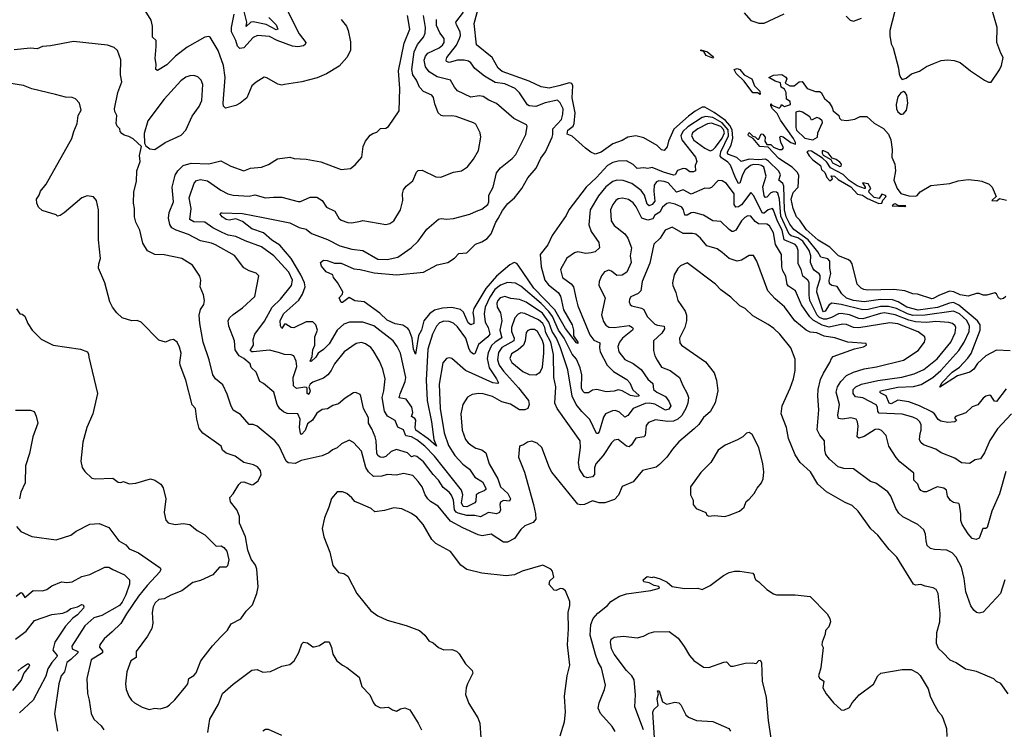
# Model space of a CAD drawing. Extents: x 1245515 to 1420776, y 606314 to 671314.
# Tile 122 of 256: x 1308556 to 1315842, y 649529 to 654784. Entities that reach past the tile are written whole.
import ezdxf

# ---------------------------------------------------------------- set-up
doc = ezdxf.new("R2010")
doc.units = 0

msp = doc.modelspace()

# ---------------------------------------------------------------- linework, layer by layer
at = {"layer": '0CON10XD'}
for points in [[(1315046.2, 654905), (1314993.8, 654705), (1314993.9, 654666.1), (1315003.8, 654605), (1315018.8, 654575), (1315060, 654425), (1315063.6, 654383.6), (1315072.5, 654355), (1315085, 654340), (1315115, 654350), (1315155, 654382.5), (1315215, 654403.3), (1315265, 654436.2), (1315325, 654463.3), (1315375, 654482), (1315425, 654488), (1315471.7, 654481.7), (1315515, 654466.2), (1315592.5, 654405), (1315695, 654336.7), (1315725, 654321.2), (1315745, 654321.2), (1315806.6, 654413.4), (1315820.8, 654445), (1315832.5, 654505), (1315816.6, 654536.6), (1315785.4, 654615), (1315787.9, 654725), (1315751.4, 654855)], [(1310934, 654785), (1310974, 654735), (1310987.1, 654705), (1311005, 654620), (1311004.4, 654555), (1310976.9, 654503.1), (1310919.7, 654440.3), (1310827.4, 654382.6), (1310756.3, 654353.7), (1310645, 654323.3), (1310515.8, 654304.2), (1310495, 654300), (1310466.1, 654306.1), (1310385, 654352.5), (1310365, 654357.5), (1310305, 654321.2), (1310275, 654293.3), (1310235.8, 654205), (1310188.8, 654165), (1310155, 654148), (1310078.8, 654128.8), (1310065, 654142.5), (1310062.9, 654165), (1310076.2, 654355), (1310064.5, 654445), (1310025, 654556.2), (1309966.2, 654655), (1309955, 654660), (1309925, 654654.2), (1309795, 654581.4), (1309708.6, 654515), (1309645, 654448.6), (1309575, 654406.7), (1309563.8, 654415), (1309567.1, 654455), (1309557.5, 654497.5), (1309566.2, 654586.2), (1309565, 654630), (1309539.5, 654655), (1309539.2, 654735), (1309530.2, 654780.2), (1309472, 654872)], [(1311186.8, 651695), (1311161.8, 651755), (1311136.9, 651795), (1311136.2, 651835), (1311100, 651905), (1311081.1, 651995), (1311075, 652007.5), (1311043.9, 652023.9), (1311025, 652022), (1310965, 651982.5), (1310915, 651940), (1310873.7, 651926.3), (1310835, 651902.5), (1310795, 651897.1), (1310755, 651870), (1310722.8, 651817.2), (1310685, 651790.5), (1310667.8, 651742.2), (1310642.4, 651712.4), (1310635, 651721.2), (1310627, 651765), (1310631.2, 651825), (1310615.4, 651865), (1310535, 651867.6), (1310509, 651879), (1310481.7, 651901.7), (1310462.5, 651935), (1310436.7, 652026.7), (1310360.3, 652090.3), (1310334, 652105), (1310305, 652173.3), (1310269.5, 652209.5), (1310262, 652235), (1310214.4, 652275), (1310180, 652295), (1310150.3, 652340.3), (1310145, 652406.7), (1310104, 652515), (1310099.2, 652555), (1310109.2, 652575), (1310135, 652602), (1310205, 652650), (1310297.1, 652735), (1310326.4, 652886.4), (1310305.9, 652905.9), (1310255, 652923.8), (1310215, 652947.5), (1310145, 653036.9), (1310005, 653117.1), (1309975, 653130), (1309895, 653147.5), (1309805, 653192.9), (1309714.8, 653224.8), (1309683, 653243), (1309667.1, 653267.1), (1309658.3, 653315), (1309662.1, 653355), (1309693.6, 653435), (1309684.6, 653545), (1309707.7, 653632.3), (1309726.1, 653665), (1309766.3, 653703.7), (1309825, 653721.2), (1309955, 653717.5), (1310045, 653740), (1310118.3, 653698.3), (1310215, 653664.4), (1310265, 653683.5), (1310345, 653692.2), (1310398, 653712), (1310463.6, 653753.6), (1310555, 653767.1), (1310586.8, 653756.8), (1310675, 653751.1), (1310785, 653732.5), (1310935, 653674), (1311005, 653681.2), (1311039.7, 653710.3), (1311088, 653765), (1311098.8, 653845), (1311113.8, 653885), (1311150.5, 653929.5), (1311169.3, 653940.7), (1311198.8, 653951.2), (1311225, 653977.5), (1311265, 653980), (1311285, 653993.3), (1311365, 654110), (1311367.8, 654275), (1311360, 654405), (1311400.1, 654609.9), (1311443.9, 654715), (1311424.6, 654815)], [(1315852.3, 651437.7), (1315806.4, 651273.6), (1315748.9, 651145), (1315715, 651023.3), (1315705, 651016), (1315684, 651015), (1315655.8, 650945), (1315634.4, 650935.6), (1315605, 650941.9), (1315575, 650975.7), (1315529.5, 651045), (1315520.5, 651075), (1315520.8, 651125), (1315510.9, 651190.9), (1315505, 651201.2), (1315465, 651207.5), (1315442.8, 651222.8), (1315421.9, 651255), (1315415, 651298.8), (1315395, 651314.4), (1315345, 651325.6), (1315265, 651288.8), (1315245, 651288), (1315225, 651296.7), (1315211.2, 651315), (1315202, 651345), (1315172.5, 651375), (1315171.4, 651425), (1315069.8, 651509.8), (1315040.9, 651540.9), (1314986.9, 651625), (1314966.9, 651705), (1314933, 651743), (1314912, 651752), (1314885, 651749.2), (1314805, 651698.5), (1314765, 651685.6), (1314753.6, 651695), (1314760, 651775), (1314756.2, 651805), (1314745, 651825.7), (1314706.8, 651836.8), (1314645, 651825.3), (1314615, 651830), (1314609.5, 651855), (1314623.3, 651935), (1314597.8, 652025), (1314607.1, 652065), (1314632.5, 652105), (1314675, 652149.1), (1314725, 652174.7), (1314805, 652198.4), (1314896.2, 652213.8), (1315095, 652261.5), (1315205, 652333.3), (1315251.4, 652395), (1315257.3, 652417.3), (1315254.3, 652435), (1315205, 652472.4), (1315055, 652532), (1314995, 652538.1), (1314765, 652500.9), (1314725, 652504.8), (1314675, 652526.3), (1314645, 652530.4), (1314545, 652508.1), (1314492.9, 652522.9), (1314428.6, 652558.6), (1314403.3, 652583.3), (1314341.5, 652671.5), (1314297.3, 652775), (1314245, 652810), (1314234.2, 652824.2), (1314225.3, 652885), (1314203.2, 652925), (1314195.3, 652955), (1314193.6, 653045), (1314149.5, 653119.5), (1314134.8, 653205), (1314105, 653258.5), (1314085, 653268.6), (1314023.4, 653273.4), (1313999.2, 653289.2), (1313965, 653327.9), (1313945, 653330.4), (1313921.7, 653318.3), (1313898, 653295), (1313855.8, 653224.3), (1313835, 653214.5), (1313825, 653216.2), (1313805, 653229.1), (1313745, 653290.6), (1313685, 653294.4), (1313615, 653335.3), (1313545, 653355.4), (1313525, 653353.9), (1313495, 653336.8), (1313476.8, 653336.8), (1313468.4, 653375), (1313456, 653396), (1313407, 653417), (1313365, 653427.9), (1313345, 653421.8), (1313313.4, 653396.6), (1313292.3, 653357.7), (1313255, 653336.3), (1313241.6, 653308.4), (1313205, 653298.4), (1313160.4, 653315), (1313118.1, 653398.1), (1313095, 653428.5), (1313061.7, 653451.7), (1313017.4, 653462.6), (1312985, 653456.5), (1312968.1, 653445), (1312945.3, 653414.7), (1312928.8, 653375), (1312932.2, 653295), (1312955, 653260), (1313035, 653199.4), (1313056.2, 653165), (1313083.3, 653095), (1313074.5, 653035), (1313081.5, 652985), (1313047.8, 652915), (1313015, 652891.1), (1312975, 652889.1), (1312935, 652922.5), (1312915, 652929.2), (1312884.1, 652915.9), (1312862.1, 652887.9), (1312842.7, 652845), (1312841.2, 652815), (1312887.9, 652725), (1312862, 652598), (1312875, 652549.2), (1312892.9, 652522.9), (1312915, 652506.4), (1312955, 652503.7), (1313065, 652518.9), (1313090, 652505), (1313094.4, 652495), (1313089.4, 652485), (1313016.7, 652425), (1312994.7, 652395), (1312983.1, 652365), (1312988.8, 652325), (1313035, 652267.5), (1313095, 652237.1), (1313153.9, 652193.9), (1313205, 652121.8), (1313240.5, 652090.5), (1313245.4, 652045), (1313270, 652025), (1313335, 651993.2), (1313360.3, 651960.3), (1313373.2, 651925), (1313359.3, 651900.7), (1313335, 651893), (1313255, 651937.1), (1313215.8, 651944.2), (1313185, 651941.5), (1313095.6, 651904.4), (1313055, 651852.2), (1313035, 651839.4), (1312995, 651877.7), (1312965, 651890.8), (1312942.4, 651887.6), (1312891.4, 651865), (1312875, 651840), (1312845, 651730.8), (1312835, 651718.6), (1312825, 651720), (1312775, 651824.5), (1312715, 651881.8), (1312673.9, 651933.9), (1312643, 651995), (1312611, 652191), (1312558.2, 652355), (1312527.4, 652425), (1312495.6, 652475), (1312472.4, 652545), (1312425, 652609.8), (1312305, 652692.4), (1312255, 652710.9), (1312189.9, 652719.9), (1312145, 652733.4), (1312112.5, 652725), (1312095.2, 652705), (1312087.8, 652685), (1312088.6, 652655), (1312112.9, 652612.9), (1312123.3, 652555), (1312109.6, 652485), (1312122.9, 652427.1), (1312073.2, 652396.8), (1312048.5, 652371.5), (1312022.5, 652317.5), (1312014.5, 652275), (1312029.3, 652205), (1312084.7, 652125), (1312098.5, 652095), (1312095, 652089.2), (1312058.1, 652095), (1311855, 652186.2), (1311754.3, 652274.3), (1311735, 652279.2), (1311715, 652275.8), (1311687.2, 652242.8), (1311661.1, 652085), (1311667.5, 651905), (1311696.7, 651725), (1311728.5, 651631.5), (1311775, 651555.9), (1311835, 651493.4), (1311884.7, 651454.7), (1311925, 651396), (1311981.2, 651361.2), (1312005.8, 651315), (1312004.6, 651305), (1311994.1, 651295.9), (1311955, 651280.2), (1311934.7, 651265), (1311932.3, 651217.7), (1311924.4, 651205.6), (1311865.9, 651175.9), (1311838.6, 651178.6), (1311825.2, 651205.2), (1311834, 651265), (1311825, 651299.4), (1311625, 651551.9), (1311554.8, 651625), (1311495, 651672.7), (1311455, 651694), (1311412.9, 651702.9), (1311395, 651747.3), (1311355.3, 651765.3), (1311335.3, 651815.3), (1311278.4, 651848.4), (1311255, 651886.2), (1311238.5, 651985), (1311251.8, 652035), (1311261.5, 652125), (1311243.6, 652195), (1311218.5, 652255), (1311171.9, 652335), (1311155, 652355.7), (1311115, 652384.3), (1311085, 652393.1), (1311045, 652385.7), (1310957.1, 652325), (1310885, 652235.6), (1310860, 652185), (1310836.7, 652153.3), (1310805, 652130), (1310725, 652100), (1310706.5, 652085), (1310695.5, 652065), (1310705.8, 652035), (1310695, 652008.5), (1310684.4, 652015), (1310684.4, 652054.4), (1310679.2, 652059.2), (1310665, 652062.1), (1310605, 652052), (1310582.6, 652072.6), (1310580.8, 652135), (1310606.7, 652215), (1310600.9, 652255), (1310585, 652294), (1310565, 652302.7), (1310515, 652305.3), (1310471.5, 652318.5), (1310405, 652337.2), (1310285, 652324.9), (1310274.5, 652325), (1310262.4, 652335), (1310287.3, 652372.7), (1310284.1, 652415), (1310295, 652455.7), (1310368.8, 652551.2), (1310425.3, 652655), (1310486.7, 652715), (1310568.4, 652815), (1310575.8, 652855), (1310548.8, 652915), (1310437.5, 653035), (1310345, 653102.7), (1310225, 653145.6), (1310155, 653178.8), (1310098.9, 653188.9), (1310055, 653207.2), (1309985, 653243.8), (1309925, 653285.4), (1309845, 653287.1), (1309814.5, 653305), (1309826, 653385), (1309811.1, 653465), (1309847.1, 653572.9), (1309865, 653592.2), (1309895, 653600), (1309945, 653589.6), (1310045, 653521.3), (1310097.1, 653495), (1310135, 653485.3), (1310255, 653477.7), (1310295, 653486.7), (1310375, 653463.8), (1310435, 653470.5), (1310495, 653468.6), (1310617.3, 653437.3), (1310635, 653437.5), (1310705, 653470.6), (1310755, 653469.2), (1310794.2, 653445), (1310826.6, 653396.6), (1310887.2, 653367.2), (1310918, 653315), (1310935, 653299.2), (1310985, 653282.5), (1311015, 653279.5), (1311076.8, 653293.2), (1311095, 653295.8), (1311265, 653266.2), (1311295, 653273.8), (1311325, 653293.8), (1311374.1, 653375.9), (1311390.6, 653445), (1311389.4, 653495), (1311395.8, 653525), (1311415, 653551.2), (1311465, 653591.2), (1311492, 653655), (1311505, 653668), (1311535, 653669.2), (1311635, 653621.4), (1311672.1, 653617.9), (1311765, 653655.7), (1311825, 653665.8), (1311870.8, 653695), (1311915, 653752), (1311950.6, 653815), (1311968.6, 653915), (1311964.3, 653945), (1311930.3, 654010.3), (1311915, 654020.8), (1311785, 654067.8), (1311755, 654073.3), (1311695, 654068.5), (1311673.9, 654073.9), (1311653.3, 654095), (1311627.9, 654162.1), (1311617.6, 654207.6), (1311605.7, 654225), (1311545, 654252.9), (1311515, 654283.5), (1311492.5, 654335), (1311465, 654376.9), (1311457.3, 654415), (1311475.2, 654545), (1311500.6, 654599.4), (1311544.8, 654655.2), (1311557.5, 654685), (1311559.1, 654725), (1311544.3, 654815)], [(1310529.5, 654865), (1310625, 654679.2), (1310674.4, 654615), (1310669.6, 654600.4), (1310655, 654590.9), (1310615, 654582.3), (1310575, 654588.4), (1310460.5, 654630.5), (1310405, 654659.1), (1310315, 654666.9), (1310285, 654652.5), (1310213.5, 654576.5), (1310185, 654570.8), (1310168, 654588), (1310155, 654629.2), (1310122.6, 654695), (1310123, 654725), (1310143.9, 654825)], [(1310399.1, 654799.1), (1310453.3, 654745), (1310465.3, 654715), (1310455, 654708.2), (1310378.9, 654748.9), (1310285, 654768.1), (1310265.5, 654764.5), (1310232.7, 654732.7), (1310237.3, 654765), (1310213.4, 654865)], [(1310908.6, 652838.6), (1310878.8, 652875), (1310872.5, 652895), (1310825, 652917.1), (1310788.9, 652958.9), (1310782.5, 652985), (1310805, 653003.8), (1310831.9, 653001.9), (1310885, 652981.2), (1310935, 652981.1), (1311029.1, 652939.1), (1311075, 652935.3), (1311178.3, 652908.3), (1311345, 652894.7), (1311544.7, 652915.3), (1311645, 652967.5), (1311724.7, 652985.3), (1311773.1, 653016.9), (1311805, 653052.5), (1311865, 653058.5), (1311928.1, 653121.9), (1311975, 653140), (1312015, 653164.6), (1312045, 653198.1), (1312079.8, 653285), (1312097, 653313), (1312128.1, 653371.9), (1312168, 653422), (1312218.5, 653465), (1312272.7, 653535), (1312316.8, 653613.2), (1312378.8, 653685), (1312412.4, 653757.6), (1312446.5, 653805), (1312496.2, 653915), (1312501.8, 653935), (1312500.4, 653975), (1312564.6, 654045), (1312575.3, 654085), (1312577.5, 654125), (1312555, 654169.4), (1312535, 654188.8), (1312445, 654168.6), (1312375, 654142.4), (1312326.2, 654146.2), (1312314.2, 654154.2), (1312255, 654241.9), (1312223.3, 654275), (1312145, 654308.9), (1312075, 654319.6), (1311995, 654365.5), (1311925, 654422.5), (1311894.5, 654465), (1311877.6, 654477.6), (1311845, 654484.3), (1311796.5, 654483.5), (1311735, 654467.5), (1311714.2, 654475), (1311710.8, 654485), (1311716.4, 654505), (1311787.9, 654595), (1311811.2, 654645), (1311818, 654668), (1311816.5, 654695), (1311787.9, 654745), (1311784.6, 654765), (1311839, 654841)], [(1315885, 652332.5), (1315785, 652335.8), (1315704.2, 652295), (1315642.1, 652237.9), (1315615, 652195.9), (1315587.7, 652175), (1315495, 652145.6), (1315363.6, 652063.6), (1315378.6, 652095), (1315455, 652172.6), (1315509, 652211), (1315572.2, 652277.8), (1315597.1, 652312.9), (1315663.5, 652485), (1315662, 652525), (1315643.6, 652553.6), (1315505, 652670), (1315465, 652690), (1315435, 652685.9), (1315347.4, 652652.6), (1315205, 652633.2), (1315120.8, 652655), (1315057.3, 652695), (1315015, 652708.6), (1314925, 652712.4), (1314805, 652693.6), (1314725, 652704.6), (1314675, 652723), (1314638.4, 652755), (1314605, 652807.3), (1314564.8, 652814.8), (1314547.7, 652827.7), (1314544.8, 652854.8), (1314557, 652905), (1314550.2, 652945), (1314551.5, 652995), (1314535, 653013), (1314485, 653025.3), (1314461.6, 653065), (1314390.5, 653155), (1314285, 653230), (1314255, 653271), (1314226.6, 653325), (1314215, 653376.2), (1314210.6, 653550.6), (1314202.1, 653572.1), (1314174.5, 653595), (1314185.8, 653635), (1314173.1, 653663.1), (1314096.7, 653736.7), (1314075, 653750.3), (1314025, 653745.9), (1313955, 653750.7), (1313895, 653732.9), (1313863.3, 653763.3), (1313800.4, 653785), (1313792.4, 653795), (1313793.5, 653805), (1313820.6, 653855), (1313832.3, 653907.7), (1313829.2, 653969.2), (1313811.5, 654001.5), (1313777.8, 654037.8), (1313695, 654096.9), (1313625, 654135.2), (1313605, 654137.1), (1313553.4, 654106.6), (1313505, 654068.6), (1313395.5, 653974.5), (1313358, 653885), (1313347.9, 653842.1), (1313325, 653815.8), (1313305, 653820), (1313272, 653852), (1313175, 653910), (1313115, 653924.3), (1313056.8, 653913.2), (1313015, 653888.5), (1312945, 653865.6), (1312857.8, 653802.2), (1312815, 653787.4), (1312782.6, 653802.6), (1312742.5, 653832.5), (1312645, 653920.3), (1312606, 653936), (1312613, 653965), (1312650.6, 653995), (1312659.5, 654015), (1312665.2, 654095), (1312644.8, 654205), (1312649.1, 654295), (1312640.9, 654310.9), (1312625, 654317.2), (1312546.7, 654293.3), (1312475, 654276.9), (1312415, 654286.1), (1312325, 654329.5), (1312125, 654401.4), (1312096.8, 654425), (1312052.3, 654505), (1311936.9, 654596.9), (1311918.2, 654755), (1311949.3, 654865)], [(1313917.1, 654835), (1313965, 654777.8), (1314025, 654757.9), (1314065, 654758.9), (1314212.9, 654827.1)], [(1315895.7, 651865), (1315792.5, 651755), (1315735, 651668.1), (1315695, 651577.5), (1315665, 651531.2), (1315625, 651524.2), (1315585, 651497.1), (1315525, 651503.1), (1315475, 651537.5), (1315375.4, 651575.4), (1315334.5, 651604.5), (1315244, 651635), (1315225, 651652), (1315214.4, 651675), (1315219.7, 651719.7), (1315226.4, 651745), (1315226.4, 651785), (1315217.5, 651805), (1315196.6, 651826.6), (1315165, 651841.2), (1315085, 651862.5), (1314915, 651870), (1314905, 651883.3), (1314903.3, 651915), (1314892.7, 651932.7), (1314795, 651984.7), (1314740, 651990), (1314722.2, 652015), (1314723.5, 652045), (1314743.8, 652066.2), (1314785, 652083.9), (1314905, 652113), (1315084, 652136), (1315175, 652162.1), (1315245, 652194.1), (1315345, 652273.3), (1315445.9, 652395), (1315478.6, 652465), (1315483.9, 652503.9), (1315477.9, 652517.9), (1315459.4, 652535), (1315431.9, 652541.9), (1315335, 652549.2), (1315265, 652542), (1315185, 652546.1), (1315135, 652559.1), (1315035, 652598.9), (1314955, 652612.1), (1314925, 652608.7), (1314795, 652569.6), (1314765, 652571.5), (1314695, 652598.3), (1314635, 652608.9), (1314614.5, 652605.5), (1314562.1, 652577.9), (1314525, 652567.2), (1314505, 652567.1), (1314475, 652577.9), (1314455.9, 652595), (1314403.5, 652705), (1314397, 652745), (1314397.6, 652837.6), (1314387.8, 652855), (1314351.8, 652885), (1314339.8, 652935), (1314316.8, 652975), (1314315.3, 653075), (1314305.8, 653105), (1314295, 653118.6), (1314212, 653155), (1314198.2, 653225), (1314163.1, 653293.1), (1314135, 653374.4), (1314125.3, 653385.3), (1314095, 653376.2), (1314065, 653351.1), (1314052, 653352), (1313985, 653480.9), (1313965, 653504.3), (1313897.5, 653412.5), (1313875, 653398.8), (1313855, 653396.9), (1313843.8, 653415), (1313843.5, 653495), (1313785, 653572.2), (1313755, 653590.6), (1313725, 653594), (1313675, 653541.4), (1313655, 653534.4), (1313625, 653535.7), (1313525, 653492.5), (1313465, 653524.2), (1313415, 653506.4), (1313355.6, 653575.6), (1313325, 653586.8), (1313285, 653591.6), (1313267.9, 653582.1), (1313250.7, 653559.3), (1313248.8, 653515), (1313255, 653441.1), (1313235, 653415.3), (1313215, 653406.2), (1313199.1, 653419.1), (1313179.1, 653485), (1313155, 653519.3), (1313085, 653570.7), (1313022.7, 653592.7), (1312975, 653596.7), (1312945, 653585.9), (1312893.3, 653546.7), (1312839.3, 653480.7), (1312778.5, 653375), (1312766.9, 653265), (1312785, 653215.7), (1312841.9, 653135), (1312845.6, 653094.4), (1312815, 653065.7), (1312785, 653056.9), (1312745, 653053.5), (1312685, 653064.5), (1312661.7, 653058.3), (1312605, 653019.2), (1312558.6, 652935), (1312572.2, 652875), (1312637.5, 652827.5), (1312654.7, 652805), (1312674.5, 652715.5), (1312685.5, 652665), (1312775, 652451.5), (1312805, 652409.7), (1312849.9, 652389.9), (1312846.7, 652355), (1312851.6, 652325), (1312903.1, 652225), (1312949.3, 652179.3), (1313049.7, 652119.7), (1313071.6, 652095), (1313093.7, 652043.7), (1313138.9, 652001.1), (1313138, 651995), (1313117.6, 651992.4), (1313075, 651999.8), (1313015, 652035.3), (1312985, 652043.1), (1312955, 652033.9), (1312895, 652029.2), (1312826.7, 652046.7), (1312795, 652039.6), (1312765, 652021.5), (1312735, 652021.2), (1312722.5, 652032.5), (1312712.5, 652055), (1312715.3, 652155), (1312704, 652206), (1312675, 652270.9), (1312645, 652308), (1312584.9, 652425), (1312542.7, 652485), (1312497.5, 652585), (1312472.3, 652622.3), (1312415, 652681.9), (1312265, 652811.6), (1312225, 652831.8), (1312165, 652838.6), (1312115, 652819), (1312073, 652785), (1312035, 652728.2), (1312001.3, 652655), (1311991.8, 652605), (1311999.2, 652545), (1312022.5, 652505), (1312035.8, 652455), (1312021.2, 652435), (1311951.2, 652378.8), (1311925, 652310.8), (1311915, 652307.8), (1311895, 652321.8), (1311881.7, 652345), (1311858.4, 652425), (1311795, 652510), (1311765, 652536), (1311735, 652547.8), (1311695, 652550.4), (1311661.5, 652538.5), (1311640, 652515), (1311609.7, 652455), (1311577.4, 652345), (1311564.8, 652115), (1311572.2, 651965), (1311603.6, 651805), (1311620.9, 651675), (1311640, 651625), (1311579, 651679), (1311488.5, 651745), (1311483, 651763), (1311488.2, 651818.2), (1311480.7, 651830.7), (1311454.6, 651845), (1311465.9, 651875), (1311456.8, 651915), (1311415.5, 651975), (1311365, 651984), (1311372.3, 652012.3), (1311409, 652105), (1311412.9, 652135), (1311374, 652315), (1311348.7, 652365), (1311320, 652405), (1311177.1, 652517.1), (1311095, 652543.8), (1310996, 652544), (1310955, 652529.6), (1310905, 652484.5), (1310845, 652383.1), (1310805, 652341.9), (1310765, 652315.6), (1310746.4, 652285), (1310712.7, 652252.7), (1310706.4, 652256.4), (1310719.9, 652290.1), (1310725, 652338.6), (1310740.9, 652375), (1310739.5, 652435), (1310760.9, 652485), (1310747.3, 652525), (1310725, 652545.5), (1310675, 652545.4), (1310585, 652502.5), (1310566, 652504), (1310525, 652530), (1310515, 652530), (1310495, 652498), (1310485, 652516.7), (1310484.1, 652555.9), (1310510.9, 652609.1), (1310622.8, 652707.2), (1310649.3, 652750.7), (1310669, 652805), (1310663.8, 652835), (1310637.5, 652895), (1310565.7, 653015), (1310480.4, 653115), (1310421.5, 653151.5), (1310360.3, 653205), (1310275, 653235.3), (1310205, 653290.4), (1310155, 653308.8), (1310105, 653300.6), (1310083.8, 653305), (1310054.7, 653325), (1310038.9, 653345), (1310045, 653352.9), (1310055, 653353.6), (1310205, 653347.8), (1310358.2, 653318.2), (1310555, 653278.5), (1310625, 653245.4), (1310675, 653233.3), (1310715, 653199.6), (1310835, 653155.5), (1310925, 653110), (1311015, 653084.6), (1311095, 653074.5), (1311205, 653010.9), (1311275, 653008), (1311355, 653024.5), (1311452, 653095), (1311505, 653144), (1311567.9, 653232.1), (1311655, 653306), (1311675, 653312.9), (1311715, 653307.5), (1311765, 653310.8), (1311887.3, 653342.7), (1311936.4, 653366.4), (1311975, 653381.4), (1312020.8, 653415), (1312028.1, 653435), (1312026.7, 653485), (1312060, 653545), (1312085, 653649.2), (1312115, 653687.8), (1312200.8, 653755), (1312228.1, 653785), (1312301.4, 653935), (1312312, 653995), (1312306.2, 654005), (1312212.9, 654052.9), (1312085, 654163.3), (1312028.5, 654188.5), (1311986.1, 654216.1), (1311955, 654220.4), (1311895, 654209.1), (1311796.2, 654256.2), (1311773.3, 654283.3), (1311745, 654336.7), (1311645, 654360.4), (1311585, 654398.9), (1311560, 654435), (1311548.6, 654485), (1311558.2, 654515), (1311575, 654535.4), (1311661.2, 654575), (1311684.1, 654595), (1311695.9, 654615), (1311696.1, 654645), (1311665, 654686.9), (1311641.2, 654741.2), (1311639.7, 654785)], [(1314671.3, 654811.3), (1314700.3, 654780.3), (1314725, 654774), (1314785.6, 654794.4)], [(1310118.7, 651928.7), (1310092, 652012), (1310058.9, 652078.9), (1310005, 652123.3), (1309985, 652153.3), (1309958.9, 652265), (1309913.8, 652395), (1309888, 652535), (1309884.5, 652595), (1309895, 652636.7), (1309919.2, 652675), (1309923.3, 652705), (1309915.5, 652745.5), (1309892.5, 652805), (1309896, 652855), (1309888, 652885), (1309835, 652965.8), (1309755, 653015.6), (1309625, 653042.5), (1309555, 653046), (1309502.9, 653072.9), (1309468.3, 653128.3), (1309445.8, 653225), (1309415.7, 653285.7), (1309406, 653325), (1309405.7, 653385), (1309397.5, 653425), (1309401.7, 653508.3), (1309419.4, 653585), (1309424.1, 653664.1), (1309448, 653735), (1309442.7, 653777.3), (1309457.5, 653845), (1309395, 653900.8), (1309365, 653918), (1309328.3, 653928.3), (1309311.7, 653941.7), (1309300, 653955), (1309297.5, 653975), (1309276.4, 653996.4), (1309270, 654015), (1309276, 654075), (1309260, 654105), (1309258.1, 654125), (1309283.5, 654245), (1309312.9, 654325), (1309301.8, 654375), (1309305.6, 654485.6), (1309280, 654555), (1309255, 654578.8), (1309205, 654596.2), (1308955, 654622), (1308785, 654591.2), (1308725, 654586), (1308685, 654568.6), (1308635, 654572.5), (1308515, 654560)], [(1313685, 654500), (1313635, 654520), (1313618.3, 654548.3), (1313595, 654554.3), (1313595, 654560), (1313645, 654546.2), (1313683.3, 654515), (1313688.8, 654505), (1313685, 654500)], [(1314035, 654230), (1314015, 654242), (1313981.4, 654241.4), (1313917.6, 654327.6), (1313857.1, 654385), (1313842.5, 654415), (1313865, 654423.8), (1313885, 654415.7), (1313916.7, 654376.7), (1313973.3, 654345), (1313992.5, 654295), (1314033.3, 654255), (1314035, 654230)], [(1315852.5, 652735), (1315835, 652720), (1315815, 652713.3), (1315797.5, 652725), (1315783, 652753), (1315771.7, 652761.7), (1315713.6, 652743.6), (1315685, 652743.3), (1315656.4, 652756.4), (1315635, 652756.7), (1315575, 652737.5), (1315515, 652747.5), (1315468.5, 652768.5), (1315435, 652773.6), (1315357.5, 652742.5), (1315315, 652718.6), (1315305, 652717.1), (1315200.3, 652750.3), (1315165, 652754.3), (1315105, 652776.7), (1315023.6, 652786.4), (1314831.9, 652781.9), (1314802.5, 652785), (1314783.3, 652795), (1314752.5, 652825), (1314715.6, 652975.6), (1314702.5, 652995), (1314685, 653009.2), (1314615, 653035.7), (1314549.8, 653099.8), (1314465, 653152.1), (1314375, 653230), (1314329.6, 653299.6), (1314303.3, 653325), (1314279.4, 653385), (1314265.8, 653455), (1314279.2, 653505), (1314316.2, 653545), (1314320.9, 653630.9), (1314311.7, 653651.7), (1314272, 653692), (1314230.2, 653720.2), (1314173.1, 653755), (1314095, 653840), (1314032.5, 653845), (1313983.6, 653903.6), (1313950, 653925), (1313947.5, 653935), (1313955, 653947.5), (1313981.7, 653921.7), (1313997, 653917), (1314015, 653900), (1314025, 653900), (1314041.7, 653938.3), (1314055, 653937.5), (1314072.5, 653915), (1314070, 653885), (1314085, 653860), (1314115, 653860), (1314135, 653840), (1314175, 653823.8), (1314197, 653823), (1314207.5, 653835), (1314188.3, 653878.3), (1314180, 653915), (1314188.3, 653921.7), (1314205, 653916.7), (1314262.5, 653875), (1314296.7, 653863.3), (1314297.5, 653875), (1314281.2, 653905), (1314185, 654038.8), (1314160.2, 654090.2), (1314126, 654125), (1314113.6, 654146.4), (1314115, 654160), (1314120.7, 654150.7), (1314175, 654130), (1314188.3, 654141.7), (1314193, 654157), (1314215, 654140), (1314260, 654155), (1314258.3, 654178.3), (1314230, 654195), (1314227.5, 654245), (1314215, 654270), (1314190, 654285), (1314186.7, 654316.7), (1314145, 654330), (1314100, 654355), (1314135, 654373.3), (1314195, 654377.5), (1314225, 654357.5), (1314232.5, 654345), (1314220, 654315), (1314254.1, 654294.1), (1314286, 654294), (1314325, 654323.3), (1314345, 654327.5), (1314383.9, 654273.9), (1314445, 654252.5), (1314475, 654253.3), (1314487.5, 654245), (1314510.7, 654200.7), (1314545, 654170), (1314567.5, 654135), (1314575, 654110), (1314617.5, 654075), (1314622.5, 654055), (1314635, 654043.3), (1314676.4, 654036.4), (1314735, 654046.7), (1314775, 654066), (1314825, 654068), (1314877.7, 654017.7), (1314947.7, 653977.7), (1314985, 653936), (1315003.1, 653895), (1315012.1, 653822.1), (1315010.6, 653765), (1315031.1, 653715), (1315036, 653665), (1315023.8, 653595), (1315048, 653535), (1315076.8, 653496.8), (1315135, 653480), (1315185, 653478), (1315196.9, 653483.1), (1315220.2, 653509.8), (1315298.8, 653555), (1315438.2, 653571.8), (1315499.1, 653590.9), (1315575, 653600.4), (1315645.8, 653594.2), (1315675, 653589.1), (1315730, 653565), (1315752, 653545), (1315782.5, 653475), (1315750, 653445), (1315786.8, 653443.2), (1315805, 653460), (1315858.2, 653448.2)], [(1308533, 652643), (1308557, 652607), (1308575, 652602.5), (1308595, 652587.5), (1308616, 652535), (1308649.2, 652485), (1308715, 652418), (1308805, 652373.8), (1309007, 652343), (1309057.5, 652325), (1309066.1, 652306.1), (1309066.7, 652285), (1309131.2, 652015), (1309098, 651865), (1309054.2, 651765), (1309022.5, 651655), (1309008.8, 651515), (1309018.3, 651468.3), (1309038.3, 651438.3), (1309089.3, 651389.3), (1309114.1, 651384.1), (1309245, 651390), (1309285, 651358), (1309303.6, 651356.4), (1309325, 651363.3), (1309365.9, 651345.9), (1309415, 651350.8), (1309523.9, 651383.9), (1309556.7, 651375), (1309600, 651345), (1309617.3, 651317.3), (1309637.5, 651235), (1309626.1, 651133.9), (1309638.3, 651078.3), (1309655, 651057.5), (1309706.1, 651046.1), (1309765, 651053.3), (1309815, 651046.7), (1309870.6, 651000.6), (1309925, 650968.8), (1310010, 650885), (1310047, 650887), (1310066.4, 650876.4), (1310088.3, 650848.3), (1310103.3, 650785), (1310095, 650740), (1310085, 650730), (1310035, 650730), (1309985, 650673.8), (1309895, 650630.8), (1309836.7, 650615), (1309755.5, 650554.5), (1309675, 650522.9), (1309625.5, 650494.5), (1309585, 650489.2), (1309557.5, 650465), (1309544.3, 650435), (1309537.5, 650395), (1309540.6, 650315), (1309533.1, 650275), (1309500.7, 650219.3), (1309418.6, 650105), (1309418.9, 650061.1), (1309377.5, 650035), (1309349.2, 649955), (1309339.4, 649865), (1309344.3, 649824.3), (1309363.3, 649775), (1309383.3, 649745), (1309406.7, 649725), (1309462.3, 649692.3), (1309515, 649676.7), (1309556.4, 649686.4), (1309595, 649681.2), (1309645, 649696.2), (1309665, 649711.2), (1309705, 649746.7), (1309786.2, 649845), (1309800, 649865), (1309808, 649905), (1309845, 649927.1), (1309862.4, 649947.6), (1309896.9, 650035), (1309981.7, 650148.3), (1310045, 650214), (1310095, 650263.8), (1310120.3, 650309.7), (1310191.7, 650348.3), (1310232.5, 650405), (1310278.3, 650451.7), (1310310, 650535), (1310320, 650585), (1310311.2, 650715), (1310300, 650745), (1310269.3, 650789.3), (1310243.3, 650855), (1310226.4, 650953.6), (1310183.8, 651055), (1310183.3, 651105), (1310176.2, 651125), (1310163.8, 651155), (1310115, 651212.5), (1310110, 651245), (1310135, 651272.5), (1310177, 651343), (1310195, 651360), (1310215, 651362.5), (1310275, 651340), (1310285, 651342.5), (1310321.7, 651368.3), (1310344.2, 651415), (1310337.5, 651445), (1310315, 651473.8), (1310287.3, 651487.3), (1310215.7, 651505.7), (1310150.7, 651550.7), (1310083, 651573), (1310056.2, 651595), (1310046.2, 651625), (1309995, 651664), (1309912.1, 651722.1), (1309885, 651757.5), (1309866, 651825), (1309857.5, 651905), (1309832.7, 651932.7), (1309784.4, 652115), (1309744.5, 652225), (1309741.1, 652245), (1309750, 652315), (1309738.7, 652358.7), (1309721.2, 652395), (1309695, 652416.2), (1309668.3, 652411.7), (1309635, 652396.2), (1309585, 652411.2), (1309455, 652543.3), (1309425, 652556.7), (1309385, 652553.3), (1309315, 652576.7), (1309275, 652613.8), (1309244, 652655), (1309223.8, 652695), (1309186, 652835), (1309140, 652945), (1309141.4, 652975), (1309154.2, 653015), (1309140.6, 653155), (1309140, 653375), (1309124, 653445), (1309102.7, 653472.7), (1309055, 653479.4), (1309015, 653465.6), (1308885, 653354), (1308855, 653333.3), (1308835, 653330), (1308825, 653340), (1308721.7, 653371.7), (1308695, 653396.7), (1308682, 653425), (1308680, 653455), (1308700, 653485), (1308710, 653515), (1308753.2, 653566.8), (1308941.9, 653905), (1308955.7, 653955), (1308982.7, 654015), (1308990, 654075), (1309010, 654115), (1309000, 654165), (1308968.3, 654198.3), (1308945, 654208), (1308895, 654209.2), (1308820.6, 654230.6), (1308645, 654271.4), (1308585, 654295.7), (1308475, 654314.2)], [(1309555, 653822.9), (1309632.9, 653875), (1309750.9, 653929.1), (1309786.5, 653965), (1309831.2, 654068.8), (1309885, 654141.8), (1309904.7, 654185), (1309912.1, 654305), (1309899.4, 654335), (1309875, 654360.6), (1309845, 654371.1), (1309815, 654369.1), (1309785, 654357.3), (1309749.4, 654330.6), (1309624.8, 654195.2), (1309505.5, 654035), (1309478.3, 653941.7), (1309480, 653870), (1309490, 653850), (1309518.1, 653828.1), (1309555, 653822.9)], [(1315085, 654083.8), (1315095, 654086.7), (1315117, 654113), (1315127.5, 654165), (1315120, 654225), (1315107.5, 654245), (1315095, 654252.5), (1315077, 654243), (1315055, 654212.5), (1315040.6, 654155), (1315044.4, 654125), (1315055, 654101.2), (1315075, 654084), (1315085, 654083.8)], [(1314425, 653893.3), (1314460, 653915), (1314462.5, 653945), (1314497, 654023), (1314493.3, 654035), (1314475, 654053.3), (1314455, 654060), (1314415, 654040), (1314402.5, 654065), (1314348.3, 654098.3), (1314325, 654106.7), (1314300, 654100), (1314298, 653985), (1314304.3, 653965), (1314365, 653907.1), (1314425, 653893.3)], [(1315855, 652051.1), (1315785, 651957.1), (1315768.1, 651958.1), (1315745.4, 651995.4), (1315735, 652002.5), (1315705, 651996.9), (1315685, 651981.4), (1315645, 651932), (1315605, 651916), (1315556.4, 651873.6), (1315481.2, 651845), (1315472.5, 651835), (1315486.9, 651815), (1315475, 651805.6), (1315425, 651800.7), (1315371.3, 651811.4), (1315353.5, 651823.4), (1315325.6, 651865), (1315305, 651880.2), (1315215, 651924.5), (1315135, 651954.6), (1315055, 651965.3), (1315005, 651938.6), (1314989.1, 651945), (1314968.2, 651998.2), (1314928.1, 652018.1), (1314921.1, 652025), (1314924.4, 652035.6), (1315055, 652061.7), (1315168.9, 652068.9), (1315227.4, 652082.6), (1315313.9, 652135), (1315371.9, 652185), (1315505, 652333.4), (1315544.2, 652395.8), (1315581.5, 652475), (1315584, 652515), (1315565, 652556.2), (1315509.7, 652605), (1315465, 652625.5), (1315255, 652596), (1315165, 652593.4), (1315125, 652604.9), (1315045, 652646.5), (1314985, 652659.5), (1314925, 652660.2), (1314835, 652637.1), (1314795, 652634.2), (1314635, 652674.8), (1314564.8, 652685.2), (1314545, 652672.5), (1314515.1, 652624.9), (1314505, 652621.7), (1314498.1, 652628.1), (1314455.7, 652765.7), (1314456.3, 652795), (1314478.5, 652865), (1314479.2, 652889.2), (1314472.8, 652902.8), (1314436.4, 652926.4), (1314423.7, 652943.7), (1314407.4, 652985), (1314409.3, 653035), (1314396.6, 653075), (1314350.3, 653145), (1314315, 653167.6), (1314263.9, 653183.9), (1314250.1, 653195), (1314188.5, 653328.5), (1314178.6, 653455), (1314165, 653500.3), (1314155, 653507.8), (1314135, 653509.3), (1314115, 653501.8), (1314085, 653470), (1314075, 653468.2), (1314065, 653479.4), (1314054.3, 653545.7), (1314080.8, 653625), (1314061.2, 653691.2), (1314045, 653704.4), (1314025, 653708.8), (1313985, 653711.4), (1313962.6, 653705), (1313925, 653671.8), (1313904.9, 653635), (1313885, 653574.2), (1313875, 653570.6), (1313851.8, 653611.8), (1313815, 653707.5), (1313795, 653729.5), (1313750.1, 653760.1), (1313739.7, 653775), (1313744.4, 653805), (1313801.2, 653925), (1313798.2, 653968.2), (1313755, 654020.9), (1313685, 654059.5), (1313633, 654067), (1313605, 654059.3), (1313500, 653990), (1313464.1, 653955), (1313449, 653925), (1313455.4, 653895.4), (1313557.1, 653765), (1313566.8, 653735), (1313555.3, 653704.7), (1313555.9, 653664.1), (1313542.7, 653657.3), (1313515, 653657), (1313485, 653679.3), (1313465, 653681.6), (1313423.1, 653666.9), (1313405.8, 653635), (1313395, 653632.2), (1313320.4, 653655), (1313235, 653690), (1313205, 653680.9), (1313175, 653687.1), (1313125, 653682.5), (1313095, 653711.8), (1313045, 653737.9), (1312985, 653737.3), (1312944.3, 653725.7), (1312906.6, 653703.4), (1312825, 653616.1), (1312747.6, 653545), (1312620, 653375), (1312598.9, 653335), (1312496.7, 653185), (1312465, 653115.8), (1312408, 653045), (1312413.9, 652953.9), (1312442.3, 652855), (1312469.8, 652819.8), (1312540.8, 652765), (1312557.5, 652737.5), (1312565.9, 652705), (1312579.6, 652635), (1312644.8, 652525), (1312653.2, 652485), (1312653.8, 652443.8), (1312687.3, 652395), (1312685, 652386.7), (1312675, 652390), (1312595, 652496.4), (1312516.1, 652636.1), (1312360.2, 652795), (1312245, 652966.9), (1312235, 652977.8), (1312215, 652985.3), (1312181.7, 652968.3), (1312085, 652884.8), (1312006.4, 652793.6), (1311915.5, 652645), (1311910.1, 652615), (1311915.6, 652574.4), (1311915.7, 652534.3), (1311895, 652524.4), (1311875, 652539.5), (1311839.1, 652619.1), (1311818, 652638), (1311755, 652651.9), (1311685, 652649), (1311625, 652632.6), (1311589.2, 652605), (1311546.4, 652553.6), (1311529.6, 652485), (1311507.7, 652445), (1311485, 652307.5), (1311468.9, 652345), (1311460, 652425), (1311438.6, 652485), (1311428, 652498), (1311390.9, 652520.9), (1311335, 652530.6), (1311275, 652558.9), (1311221.8, 652611.8), (1311105, 652695.8), (1311035, 652702.5), (1310995, 652726.5), (1310945, 652688.9), (1310935, 652688.6), (1310919.2, 652725), (1310945, 652752.5), (1310947.7, 652767.7), (1310908.6, 652838.6)], [(1313665, 653813.4), (1313685, 653821.4), (1313705, 653840), (1313755, 653906.6), (1313770.7, 653945), (1313765, 653970), (1313745, 653992.4), (1313675, 654017.6), (1313645, 654012.4), (1313573.9, 653976.1), (1313534.3, 653945), (1313527, 653925), (1313545, 653892.2), (1313625, 653831.6), (1313665, 653813.4)], [(1314913.8, 653423.8), (1314935, 653424.2), (1314942.1, 653447.9), (1314967.5, 653475), (1314963, 653483), (1314935, 653492), (1314915, 653460), (1314878, 653468), (1314840.5, 653505), (1314839.4, 653515), (1314854.4, 653535), (1314835, 653569.2), (1314792.5, 653575), (1314811.2, 653545), (1314812.5, 653535), (1314806.8, 653533.2), (1314753.6, 653553.6), (1314693.8, 653593.8), (1314648.8, 653638.8), (1314555, 653687.5), (1314529.4, 653729.4), (1314497.5, 653757.5), (1314415, 653810), (1314395, 653813.8), (1314380, 653805), (1314397.5, 653775), (1314426.1, 653746.1), (1314482.5, 653705), (1314490, 653675), (1314512.5, 653652.5), (1314527.5, 653615), (1314551.7, 653591.7), (1314570, 653605), (1314561.7, 653628.3), (1314585, 653626.2), (1314611.7, 653601.7), (1314705, 653547.5), (1314755, 653492.5), (1314792.5, 653485), (1314830.5, 653460.5), (1314913.8, 653423.8)], [(1314625, 653696.2), (1314635, 653700), (1314635.8, 653715), (1314625, 653728), (1314598.3, 653748.3), (1314568.3, 653758.3), (1314537.7, 653797.7), (1314505, 653814), (1314495, 653812.5), (1314492.9, 653795), (1314501.8, 653781.8), (1314558, 653748), (1314570.8, 653725), (1314625, 653696.2)], [(1315105, 653400), (1315112.5, 653405), (1315057.3, 653407.3), (1315035, 653420), (1315020, 653415), (1315012.5, 653405), (1315105, 653400)], [(1315846, 650635), (1315812.5, 650535), (1315685, 650396.2), (1315655, 650388.8), (1315635, 650393.8), (1315615, 650411.2), (1315594.5, 650444.5), (1315557.8, 650547.8), (1315545.3, 650645), (1315525, 650728.8), (1315485.5, 650805), (1315455, 650835.6), (1315416.3, 650856.3), (1315325, 650859.6), (1315295, 650867.3), (1315270.9, 650890.9), (1315263.6, 650923.6), (1315258.5, 650975), (1315245.3, 651005.3), (1315200.8, 651045), (1315091.8, 651101.8), (1315060.5, 651130.5), (1315039.1, 651165), (1315001.1, 651255), (1314978.8, 651288.8), (1314891.2, 651351.2), (1314851.2, 651365), (1314725, 651458.8), (1314655, 651460.7), (1314613.2, 651473.2), (1314549.2, 651529.2), (1314522.1, 651565), (1314513.8, 651595), (1314510, 651665), (1314477.3, 651707.3), (1314457.3, 651747.3), (1314469.5, 651895), (1314461.9, 651995), (1314464.4, 652045), (1314480.5, 652119.5), (1314502.6, 652167.4), (1314551.2, 652245), (1314562.5, 652275), (1314575, 652288.8), (1314732.7, 652347.3), (1314798.8, 652361.2), (1314822.5, 652375), (1314820, 652385), (1314685, 652395.4), (1314586.9, 652426.9), (1314509.9, 652439.9), (1314455, 652464.7), (1314405, 652468.9), (1314375, 652483.8), (1314290.5, 652555), (1314215, 652657.8), (1314145, 652716.5), (1314091.1, 652775), (1314010.8, 652995), (1313985, 653036.7), (1313955, 653038.8), (1313897.9, 653002.1), (1313865, 652995.7), (1313806.3, 653016.3), (1313755, 653060), (1313717, 653087), (1313639.8, 653109.8), (1313594.4, 653165), (1313558, 653195), (1313535, 653200.9), (1313465, 653201.5), (1313385, 653247.9), (1313332.5, 653225), (1313295, 653166), (1313247.7, 653122.3), (1313219.3, 652980.7), (1313161.8, 652845), (1313151.4, 652775), (1313133.4, 652756.6), (1313077.9, 652732.1), (1313067.5, 652715), (1313065.8, 652695), (1313074, 652675), (1313085, 652666), (1313157.4, 652647.4), (1313175, 652637.5), (1313198.6, 652585), (1313255, 652530), (1313275, 652521.2), (1313325, 652513.8), (1313326.6, 652495), (1313308.1, 652461.9), (1313245.6, 652405), (1313245.5, 652334.5), (1313256.2, 652295), (1313273.3, 652263.2), (1313305, 652211.9), (1313368.6, 652185), (1313438.1, 652135), (1313462.2, 652075), (1313495.5, 652015), (1313505.4, 651985), (1313499.7, 651945), (1313485.7, 651904.3), (1313456, 651854), (1313426.5, 651825), (1313395, 651810.3), (1313348.8, 651808.8), (1313259.7, 651820.3), (1313208.9, 651801.1), (1313192.2, 651777.8), (1313184.4, 651705), (1313173.3, 651695), (1313115, 651685.5), (1313083.6, 651636.4), (1313065, 651620), (1313045, 651626.4), (1312985, 651674.4), (1312955, 651671.4), (1312935, 651651.4), (1312874, 651556), (1312819.6, 651495), (1312809.6, 651465), (1312808.9, 651415), (1312795, 651398.1), (1312755, 651391.2), (1312732.4, 651402.4), (1312697.5, 651455), (1312690.3, 651505), (1312706.5, 651615), (1312703.1, 651665), (1312533.1, 651905), (1312515.7, 651945), (1312523.3, 652065), (1312509.4, 652135), (1312506.5, 652305), (1312485.4, 652395), (1312450.1, 652465), (1312442.3, 652505), (1312427.7, 652535), (1312395, 652562.1), (1312295, 652608.6), (1312265, 652612.2), (1312245, 652603.2), (1312220.8, 652575), (1312194.3, 652505), (1312194.8, 652475), (1312215.2, 652425), (1312212.6, 652405), (1312124.2, 652355.8), (1312099.2, 652319.2), (1312090.8, 652265), (1312103, 652225), (1312135, 652180), (1312247.7, 652057.7), (1312320, 651965), (1312325.7, 651935), (1312315.7, 651905), (1312295, 651894.4), (1312255, 651895.6), (1312187.7, 651937.7), (1312123.2, 651953.2), (1312054, 651994), (1311985, 652013.8), (1311953.7, 652016.3), (1311905, 652008.9), (1311870.8, 651989.2), (1311835.6, 651935), (1311819.6, 651865), (1311830.4, 651745), (1311854.7, 651674.7), (1311875, 651650), (1311905, 651627.8), (1311932.2, 651612.2), (1311975, 651599.5), (1312005, 651575.6), (1312028.9, 651495), (1312093.3, 651383.2), (1312114.3, 651324.3), (1312169.2, 651275), (1312188.8, 651235), (1312181.4, 651218.6), (1312135, 651222.3), (1312115, 651211.4), (1312108.5, 651195), (1312114.4, 651155), (1312106.2, 651133.8), (1312085, 651125.5), (1312025, 651134.2), (1311965, 651103.3), (1311925, 651112.1), (1311865, 651111.9), (1311799.8, 651129.8), (1311785, 651137.8), (1311772.8, 651155), (1311766.2, 651226.2), (1311751.9, 651261.9), (1311733.1, 651285), (1311689, 651319), (1311655.2, 651375.2), (1311615, 651415.5), (1311545, 651510.4), (1311495, 651548.5), (1311475, 651553.6), (1311455, 651547.9), (1311425, 651576.9), (1311345, 651601.9), (1311305, 651586.2), (1311265, 651549.2), (1311242.3, 651542.3), (1311224.1, 651544.1), (1311207.4, 651557.4), (1311199.7, 651575), (1311194.8, 651664.8), (1311186.8, 651695)], [(1315870.9, 649790.9), (1315815, 649867.5), (1315785, 649882), (1315765, 649902.5), (1315635, 649958), (1315554.1, 649974.1), (1315485, 650021.2), (1315442.1, 650042.1), (1315386.7, 650096.7), (1315355, 650127.5), (1315338.8, 650165), (1315341.5, 650245), (1315364.4, 650325), (1315366.7, 650386.7), (1315351.4, 650535), (1315338, 650565), (1315315, 650577.5), (1315255, 650588.6), (1315225, 650602.5), (1315185, 650596), (1315170, 650605), (1315046, 650805), (1314989.7, 650859.7), (1314906.2, 650966.2), (1314854.6, 651014.6), (1314759.2, 651145), (1314716.2, 651186.2), (1314665, 651208.6), (1314525, 651287.5), (1314462, 651345), (1314408.1, 651435), (1314330, 651505), (1314295, 651562), (1314245, 651683.3), (1314230, 651765), (1314190, 651865), (1314197.1, 651925), (1314258.2, 652055), (1314282.7, 652125), (1314295.4, 652185), (1314295, 652270), (1314261.4, 652355), (1314180.6, 652455), (1314136.7, 652496.7), (1314095, 652526.9), (1313981.1, 652591.1), (1313925, 652645.7), (1313885, 652665.8), (1313818.9, 652728.9), (1313744.1, 652784.1), (1313704.6, 652824.6), (1313495, 652984), (1313445, 652962), (1313425, 652941.2), (1313399.2, 652895), (1313387.5, 652835), (1313389.2, 652815), (1313410.8, 652765), (1313426, 652705), (1313480, 652625), (1313490, 652595), (1313489.6, 652555), (1313478.2, 652505), (1313438.2, 652425), (1313440.2, 652390.2), (1313452, 652375), (1313630.6, 652250.6), (1313695, 652170), (1313712.9, 652115), (1313720.8, 652035), (1313703, 651947), (1313665, 651881.2), (1313615, 651837.5), (1313582.6, 651787.4), (1313546.7, 651753.3), (1313432.8, 651657.2), (1313385.6, 651604.4), (1313344.2, 651545), (1313291.1, 651488.9), (1313265, 651471.4), (1313164.5, 651445.5), (1313095, 651361.2), (1313015, 651326.7), (1312986.7, 651263.3), (1312958.1, 651231.9), (1312885, 651206.2), (1312845, 651206.4), (1312795, 651220), (1312735, 651194.5), (1312705, 651190.4), (1312685, 651196.2), (1312494.5, 651434.5), (1312475.6, 651465.6), (1312418.8, 651615), (1312385, 651648), (1312345, 651662), (1312312.5, 651655), (1312285, 651636.7), (1312253.8, 651625), (1312247.5, 651545), (1312292.3, 651432.3), (1312358, 651195), (1312373.5, 651125), (1312375.7, 651085), (1312355, 651059.4), (1312294.7, 651035.3), (1312265, 651007.5), (1312216.7, 650943.2), (1312165.8, 650915.8), (1312135, 650915.5), (1312045, 650973.3), (1311977, 650963), (1311948.5, 650968.5), (1311835, 651021.1), (1311745, 651071.3), (1311652.2, 651182.2), (1311595, 651216.7), (1311575.9, 651235), (1311555.9, 651265), (1311535, 651324.3), (1311504.2, 651364.2), (1311465, 651407.9), (1311395, 651423.1), (1311345, 651411.8), (1311275, 651415.4), (1311235, 651403.6), (1311175, 651400.5), (1311137.9, 651435), (1311117.7, 651467.7), (1311085, 651588), (1311025, 651654), (1310995, 651671.2), (1310937.1, 651642.9), (1310905, 651612.5), (1310870.3, 651599.7), (1310842.7, 651577.3), (1310795, 651553.8), (1310639.5, 651520.5), (1310595, 651496.7), (1310542.3, 651502.3), (1310528.8, 651515), (1310475.6, 651625), (1310444.6, 651664.6), (1310313.8, 651775), (1310285, 651787.5), (1310255, 651787.5), (1310189.7, 651859.7), (1310135, 651893.3), (1310118.7, 651928.7)], [(1312375, 652153.8), (1312406.6, 652173.4), (1312425, 652212), (1312434.8, 652315), (1312434.2, 652375), (1312425, 652408.7), (1312388.2, 652475), (1312365, 652488.6), (1312335, 652489.1), (1312315, 652481.8), (1312303.6, 652466.4), (1312296.1, 652405), (1312282.9, 652375), (1312245, 652339.3), (1312195, 652308.5), (1312183.4, 652275), (1312196.9, 652245), (1312278.2, 652178.2), (1312325, 652157.2), (1312375, 652153.8)], [(1308525, 651893.3), (1308635, 651891.2), (1308663.3, 651883.3), (1308678.8, 651848.8), (1308690, 651795), (1308654.4, 651695), (1308628.2, 651571.8), (1308599.7, 651480.3), (1308595.6, 651354.4), (1308565.8, 651285), (1308556, 651235)], [(1313774.1, 651105.9), (1313805, 651114), (1313882.5, 651145), (1313917.5, 651175), (1313932.5, 651215), (1313955, 651232.5), (1313990, 651275), (1314013.3, 651315), (1314046.1, 651353.9), (1314056.2, 651385), (1314062, 651435), (1314054.4, 651495), (1314024.3, 651615), (1313975, 651713.3), (1313955, 651726.2), (1313935, 651721.2), (1313907.5, 651695), (1313867, 651673), (1313777.3, 651632.7), (1313725, 651596.7), (1313670.8, 651505), (1313595, 651431.2), (1313518.8, 651325), (1313520, 651265), (1313540, 651225), (1313540, 651195), (1313562.5, 651165), (1313632.5, 651135), (1313640, 651115), (1313655, 651106.7), (1313695, 651111.2), (1313774.1, 651105.9)], [(1312555, 649480), (1312587.3, 649585), (1312593.6, 649655), (1312586.7, 649775), (1312607.1, 649925), (1312625.8, 650005), (1312608.6, 650155), (1312617.5, 650272.5), (1312615.6, 650394.4), (1312627.5, 650445), (1312628, 650475), (1312593.8, 650555), (1312575, 650568.1), (1312555, 650572.9), (1312525, 650556), (1312510.3, 650560.3), (1312475, 650602.5), (1312478.3, 650628.3), (1312508.8, 650655), (1312499.5, 650699.5), (1312485.7, 650715.7), (1312426.4, 650743.6), (1312275, 650700), (1312217.9, 650672.1), (1312155, 650666.4), (1311974.6, 650684.6), (1311865, 650712.2), (1311819.2, 650745), (1311743.8, 650845), (1311636.1, 650906.1), (1311604.6, 650934.6), (1311542.5, 651045), (1311495, 651098.9), (1311455, 651128.1), (1311385, 651160.8), (1311325, 651170), (1311255, 651149.2), (1311185, 651140), (1311157.5, 651165), (1311078, 651198), (1311037, 651217), (1311015, 651243.8), (1310976.7, 651275), (1310945, 651288.8), (1310905, 651288.8), (1310862.3, 651237.7), (1310844, 651175), (1310810.8, 651095), (1310793.8, 651015), (1310806.7, 650955), (1310850.5, 650840.5), (1310873, 650743), (1310915, 650691.2), (1310955, 650682), (1310985, 650663.3), (1311050, 650535), (1311155, 650406.2), (1311205, 650370), (1311275, 650336.2), (1311415, 650298), (1311515, 650260), (1311553.3, 650225), (1311584.3, 650184.3), (1311615, 650170), (1311654.3, 650134.3), (1311695, 650118.8), (1311755, 650120), (1311787.3, 650107.3), (1311807.9, 650087.9), (1311854, 650015), (1311903.9, 649963.9), (1311910, 649945), (1311869.2, 649865), (1311859.2, 649835), (1311855.9, 649785.9), (1311879.7, 649719.7), (1311945.8, 649615), (1311960.8, 649575), (1311968, 649465)], [(1308532, 651032), (1308564, 650994), (1308645, 650956.7), (1308825, 650932.5), (1308935, 650965.7), (1308975, 650997.5), (1309075, 651049.2), (1309145, 651054), (1309215, 651023.8), (1309290, 650925), (1309341.2, 650895), (1309366.2, 650865), (1309435, 650835.6), (1309595.7, 650725), (1309601.1, 650715), (1309593.3, 650695), (1309500, 650595), (1309435.9, 650515), (1309345.4, 650385), (1309305, 650312.9), (1309239.6, 650250.4), (1309180.4, 650199.6), (1309149.6, 650155), (1309147.8, 650137.8), (1309169.2, 650109.2), (1309169.2, 650095), (1309085.4, 650044.6), (1309053.3, 649905), (1309056.9, 649795), (1309070.6, 649745), (1309084.4, 649645), (1309105, 649603.8), (1309158.6, 649555), (1309178, 649525)], [(1308530.6, 650515), (1308565, 650541.2), (1308575, 650536.7), (1308595, 650506.2), (1308655, 650558.1), (1308725, 650555.7), (1308756.7, 650565), (1308795, 650591.2), (1308865, 650620), (1308906.2, 650616.2), (1308945, 650621.9), (1309015, 650660), (1309074.3, 650675.7), (1309185, 650729.4), (1309215, 650728.9), (1309245, 650712.5), (1309332.9, 650672.9), (1309368.6, 650635), (1309369.1, 650605), (1309342, 650525), (1309315, 650471.5), (1309295, 650446), (1309165, 650372.1), (1309105, 650354.1), (1309039.1, 650295), (1308941.5, 650145), (1308945.4, 650125), (1308986.2, 650105), (1308987.1, 650095), (1308935.2, 650045), (1308904.1, 650025), (1308888.2, 649955), (1308864, 649925), (1308844.7, 649865), (1308813.5, 649643.5), (1308835.5, 649515.5)], [(1312962.7, 649512.7), (1312940.5, 649550.5), (1312855, 649646), (1312837.1, 649685), (1312843.1, 649725), (1312884.4, 649825), (1312890, 649855), (1312860.5, 649985), (1312836.7, 650026.7), (1312816.2, 650083.8), (1312778.3, 650225), (1312783.1, 650305), (1312800.5, 650349.5), (1312835, 650390), (1312905, 650446), (1312931.2, 650475), (1312995, 650516), (1313045, 650532.5), (1313226.4, 650556.4), (1313290, 650575), (1313285, 650587.5), (1313250, 650595), (1313215, 650613.3), (1313175, 650620), (1313170, 650635), (1313198.3, 650661.7), (1313235, 650652.5), (1313245, 650657.5), (1313295, 650642.5), (1313348.3, 650618.3), (1313385, 650586.7), (1313475, 650570.8), (1313575, 650573.8), (1313605, 650564.3), (1313666.3, 650593.7), (1313765, 650668.6), (1313805, 650689.2), (1313845, 650699.2), (1313885, 650699.2), (1313980, 650685), (1313991.7, 650671.7), (1313993, 650653), (1314002.5, 650635), (1314025, 650621.2), (1314085, 650564.2), (1314135, 650532), (1314155, 650525.8), (1314295, 650525.7), (1314405, 650513.3), (1314530, 650385), (1314550.3, 650350.3), (1314555.8, 650325), (1314542.3, 650287.7), (1314518.3, 650261.7), (1314515.8, 650234.2), (1314493.8, 650175), (1314492.5, 650155), (1314502.5, 650135), (1314483.8, 649985), (1314466.7, 649925), (1314475, 649908.8), (1314506.2, 649885), (1314498.6, 649835), (1314522.6, 649792.6), (1314577.5, 649725), (1314635, 649672.5), (1314655, 649671.2), (1314695, 649690), (1314715.9, 649724.1), (1314768.8, 649785), (1314875, 649862.5), (1314906.2, 649925), (1314927.5, 649945), (1315085, 649972), (1315152.3, 649972.3), (1315198.3, 649948.3), (1315218.3, 649928.3), (1315279.5, 649829.5), (1315293.8, 649775), (1315315, 649727.5), (1315351.2, 649661.2), (1315375, 649636.7), (1315386.2, 649615), (1315413.3, 649535), (1315416.7, 649475)], [(1308525, 650197.3), (1308605, 650255.7), (1308665, 650334.2), (1308795, 650379.1), (1308875, 650389.4), (1308905, 650402.1), (1308935.2, 650424.8), (1308985, 650435.4), (1309015, 650452.5), (1309025, 650450.6), (1309031.5, 650435), (1309028.9, 650425), (1308985, 650377.6), (1308948.7, 650351.3), (1308895, 650292.2), (1308815.4, 650175), (1308801.3, 650115), (1308834.4, 650075), (1308831.2, 650065), (1308793.2, 650025), (1308765, 649977.1), (1308748.5, 649921.5), (1308655.2, 649744.8), (1308555, 649652.2)], [(1313172.4, 649525), (1313108.4, 649695), (1313113.1, 649785), (1313103.6, 649895), (1313086, 649925), (1313045.3, 649965), (1312955, 650085.6), (1312935.4, 650125), (1312926.8, 650175), (1312933.3, 650196.7), (1312955, 650211.9), (1313025, 650219.2), (1313125, 650207.5), (1313172.4, 650217.6), (1313215, 650241.9), (1313249.5, 650250.5), (1313362.7, 650252.7), (1313428.1, 650205), (1313473.5, 650143.5), (1313512.7, 650075), (1313545, 650039.4), (1313615, 649988), (1313655, 649986), (1313767, 650027), (1313785, 650027.5), (1313815, 649997.5), (1313835, 649996.7), (1313925, 650019.2), (1313975, 650022), (1314005, 650016.7), (1314025, 650039.2), (1314035, 650040.8), (1314045.6, 650025), (1314050, 649885), (1314080, 649765), (1314094.4, 649594.4), (1314128, 649365)], [(1309948.6, 649505), (1309962.9, 649605), (1310026.9, 649715), (1310056.9, 649795), (1310135, 649864.5), (1310275, 649966), (1310313, 649973), (1310355, 649953.3), (1310413, 649957), (1310495, 649996.2), (1310555, 650010), (1310586.7, 650035), (1310621.2, 650098.8), (1310645, 650162.5), (1310656.1, 650173.9), (1310685, 650170), (1310725, 650140), (1310735, 650140), (1310775, 650150), (1310815, 650176.7), (1310845, 650176.7), (1310863.3, 650135), (1310873.3, 650085), (1310903.3, 650035), (1310945, 650003.3), (1310977.3, 649987.3), (1311068.8, 649915), (1311086.7, 649845), (1311147.5, 649785), (1311173.9, 649723.9), (1311187, 649707), (1311225, 649687.5), (1311285, 649692.5), (1311315, 649672.5), (1311345, 649662.5), (1311375, 649680), (1311405, 649687.5), (1311443, 649673), (1311505.6, 649575.6), (1311530, 649525)], [(1308541.4, 649958.6), (1308568.4, 649985), (1308615, 650014.1), (1308625, 650013.3), (1308628.9, 650005), (1308625, 649992.1), (1308586.2, 649945), (1308566.7, 649893.3), (1308502.7, 649817.3)], [(1313253.2, 649465), (1313240.8, 649655), (1313248.1, 649675), (1313279.5, 649705), (1313274.3, 649755), (1313282.8, 649792.8), (1313276.7, 649815), (1313287.5, 649815), (1313313.7, 649733.7), (1313345, 649714), (1313405, 649730), (1313434.4, 649724.4), (1313449.3, 649709.3), (1313485, 649636.7), (1313505, 649618.8), (1313565, 649593.8), (1313685, 649588), (1313803.8, 649535), (1313815.7, 649515)], [(1310355, 649518.8), (1310375, 649530), (1310395, 649530), (1310494.2, 649485)]]:
    msp.add_lwpolyline(points, dxfattribs=at)

doc.saveas('drawing.dxf')
